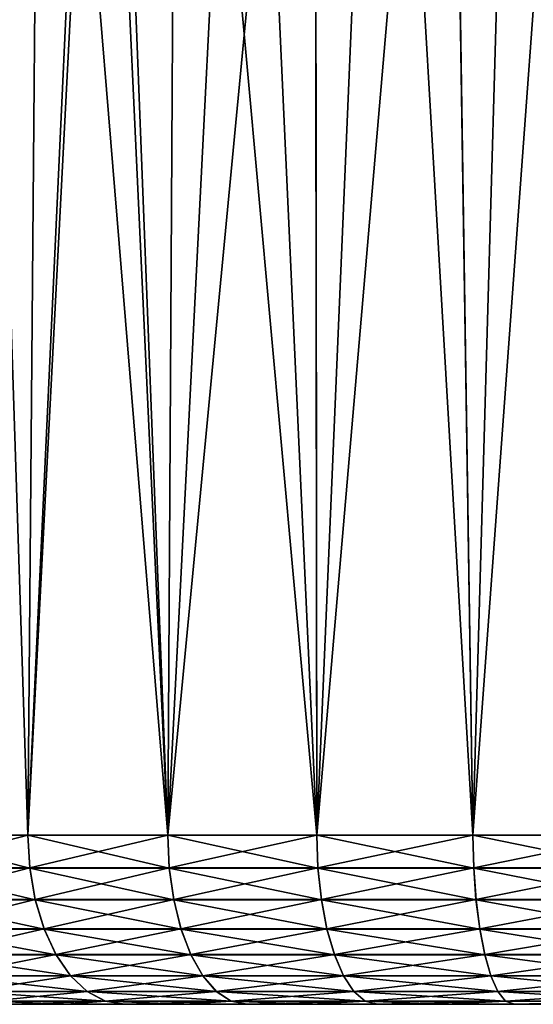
# Model space of a CAD drawing. Header units: metres. Extents: x -90 to 304, y -90 to 74.
# Tile 2 of 256: x -78.39 to -73.84, y -14 to -5.27. Entities that reach past the tile are written whole.
import ezdxf

# ---------------------------------------------------------------- set-up
doc = ezdxf.new("R2010")
doc.units = ezdxf.units.M
doc.layers.add('solid_21662050_350', color=7, linetype='CONTINUOUS')

msp = doc.modelspace()

# ---------------------------------------------------------------- linework, layer by layer
at = {"layer": 'solid_21662050_350'}
for points in [[(-79.457474, -12.5, 19.482128), (-78.31678, -12.5, 20.375807), (-78.765755, 1.184448, 20.050329)], [(-78.31678, -12.5, -20.375807), (-79.457474, -12.5, -19.482128), (-78.765747, 1.184448, -20.050339)], [(-78.31678, -12.5, 20.375807), (-78.200951, 1.184448, 20.454763), (-78.765755, 1.184448, 20.050329)], [(-78.31678, -12.5, -20.375807), (-78.765747, 1.184448, -20.050339), (-78.200935, 1.184448, -20.454771)], [(-78.31678, -12.5, 20.375807), (-77.076675, -12.5, 21.125473), (-78.200951, 1.184448, 20.454763)], [(-78.31678, -12.5, -20.375807), (-77.68071, 1.184448, -20.785854), (-77.608253, 1.184448, -20.82905)], [(-77.076675, -12.5, -21.125473), (-78.31678, -12.5, -20.375807), (-77.608253, 1.184448, -20.82905)], [(-78.31678, -12.5, -20.375807), (-78.200935, 1.184448, -20.454771), (-77.68071, 1.184448, -20.785854)], [(-77.076675, -12.5, 21.125473), (-77.7099, 1.184448, 20.768261), (-78.200951, 1.184448, 20.454763)], [(-77.076675, -12.5, 21.125473), (-77.608269, 1.184448, 20.829041), (-77.7099, 1.184448, 20.768261)], [(-77.076675, -12.5, 21.125473), (-76.99704, 1.184448, 21.166889), (-77.608269, 1.184448, 20.829041)], [(-77.076675, -12.5, -21.125473), (-77.608253, 1.184448, -20.82905), (-76.997025, 1.184448, -21.166897)], [(-77.076675, -12.5, 21.125473), (-75.755257, -12.5, 21.720196), (-76.99704, 1.184448, 21.166889)], [(-77.076675, -12.5, -21.125473), (-76.380333, 1.184448, -21.46277), (-75.771614, 1.184448, -21.713978)], [(-75.755257, -12.5, -21.720196), (-77.076675, -12.5, -21.125473), (-75.771614, 1.184448, -21.713978)], [(-77.076675, -12.5, -21.125473), (-76.997025, 1.184448, -21.166897), (-76.380333, 1.184448, -21.46277)], [(-75.755257, -12.5, 21.720196), (-76.380356, 1.184448, 21.462761), (-76.99704, 1.184448, 21.166889)], [(-75.755257, -12.5, 21.720196), (-75.771637, 1.184448, 21.71397), (-76.380356, 1.184448, 21.462761)], [(-75.755257, -12.5, 21.720196), (-75.174255, 1.184448, 21.923653), (-75.771637, 1.184448, 21.71397)], [(-75.755257, -12.5, -21.720196), (-75.771614, 1.184448, -21.713978), (-75.17424, 1.184448, -21.923658)], [(-75.755257, -12.5, 21.720196), (-74.371788, -12.5, 22.151302), (-75.174255, 1.184448, 21.923653)], [(-75.755257, -12.5, -21.720196), (-75.17424, 1.184448, -21.923658), (-74.580902, 1.184448, -22.097761)], [(-74.371788, -12.5, -22.151302), (-75.755257, -12.5, -21.720196), (-74.580902, 1.184448, -22.097761)], [(-74.371788, -12.5, 22.151302), (-74.580917, 1.184448, 22.097757), (-75.174255, 1.184448, 21.923653)], [(-74.371788, -12.5, 22.151302), (-73.982857, 1.184448, 22.240334), (-74.580917, 1.184448, 22.097757)], [(-74.371788, -12.5, -22.151302), (-74.580902, 1.184448, -22.097761), (-73.982841, 1.184448, -22.240335)], [(-74.371788, -12.5, 22.151302), (-72.946442, -12.5, 22.412506), (-73.982857, 1.184448, 22.240334)], [(-74.371788, -12.5, -22.151302), (-73.982841, 1.184448, -22.240335), (-73.371788, 1.184448, -22.353119)], [(-72.946442, -12.5, -22.412506), (-74.371788, -12.5, -22.151302), (-73.371788, 1.184448, -22.353119)], [(-72.946442, -12.5, 22.412506), (-73.371796, 1.184448, 22.353117), (-73.982857, 1.184448, 22.240334)], [(-78.300407, -12.792636, 20.352087), (-78.31678, -12.5, 20.375807), (-79.457474, -12.5, 19.482128)], [(-79.438362, -12.792636, 19.460556), (-78.300407, -12.792636, 20.352087), (-79.457474, -12.5, 19.482128)], [(-79.438591, -12.790902, -19.460814), (-79.457474, -12.5, -19.482128), (-78.31678, -12.5, -20.375807)], [(-78.300598, -12.790902, -20.352369), (-79.438591, -12.790902, -19.460814), (-78.31678, -12.5, -20.375807)], [(-77.063286, -12.792636, 21.099951), (-77.076675, -12.5, 21.125473), (-78.31678, -12.5, 20.375807)], [(-78.300407, -12.792636, 20.352087), (-77.063286, -12.792636, 21.099951), (-78.31678, -12.5, 20.375807)], [(-78.300598, -12.790902, -20.352369), (-78.31678, -12.5, -20.375807), (-77.076675, -12.5, -21.125473)], [(-77.063446, -12.790902, -21.100256), (-78.300598, -12.790902, -20.352369), (-77.076675, -12.5, -21.125473)], [(-75.745041, -12.792636, 21.693245), (-75.755257, -12.5, 21.720196), (-77.076675, -12.5, 21.125473)], [(-77.063286, -12.792636, 21.099951), (-75.745041, -12.792636, 21.693245), (-77.076675, -12.5, 21.125473)], [(-77.063446, -12.790902, -21.100256), (-77.076675, -12.5, -21.125473), (-75.755257, -12.5, -21.720196)], [(-75.745163, -12.790902, -21.693567), (-77.063446, -12.790902, -21.100256), (-75.755257, -12.5, -21.720196)], [(-74.364891, -12.792636, 22.123318), (-74.371788, -12.5, 22.151302), (-75.755257, -12.5, 21.720196)], [(-75.745041, -12.792636, 21.693245), (-74.364891, -12.792636, 22.123318), (-75.755257, -12.5, 21.720196)], [(-75.745163, -12.790902, -21.693567), (-75.755257, -12.5, -21.720196), (-74.371788, -12.5, -22.151302)], [(-74.364975, -12.790902, -22.123652), (-75.745163, -12.790902, -21.693567), (-74.371788, -12.5, -22.151302)], [(-72.942963, -12.792636, 22.383894), (-72.946442, -12.5, 22.412506), (-74.371788, -12.5, 22.151302)], [(-74.364891, -12.792636, 22.123318), (-72.942963, -12.792636, 22.383894), (-74.371788, -12.5, 22.151302)], [(-74.364975, -12.790902, -22.123652), (-74.371788, -12.5, -22.151302), (-72.946442, -12.5, -22.412506)], [(-72.943008, -12.790902, -22.384235), (-74.364975, -12.790902, -22.123652), (-72.946442, -12.5, -22.412506)], [(-79.382126, -13.072664, -19.397085), (-79.438591, -12.790902, -19.460814), (-78.300598, -12.790902, -20.352369)], [(-78.251854, -13.074297, 20.281744), (-78.300407, -12.792636, 20.352087), (-79.438362, -12.792636, 19.460556)], [(-79.381683, -13.074297, 19.39658), (-78.251854, -13.074297, 20.281744), (-79.438362, -12.792636, 19.460556)], [(-78.252235, -13.072664, -20.282301), (-79.382126, -13.072664, -19.397085), (-78.300598, -12.790902, -20.352369)], [(-78.252235, -13.072664, -20.282301), (-78.300598, -12.790902, -20.352369), (-77.063446, -12.790902, -21.100256)], [(-77.02356, -13.074297, 21.024271), (-77.063286, -12.792636, 21.099951), (-78.300407, -12.792636, 20.352087)], [(-78.251854, -13.074297, 20.281744), (-77.02356, -13.074297, 21.024271), (-78.300407, -12.792636, 20.352087)], [(-77.02388, -13.072664, -21.024868), (-78.252235, -13.072664, -20.282301), (-77.063446, -12.790902, -21.100256)], [(-77.02388, -13.072664, -21.024868), (-77.063446, -12.790902, -21.100256), (-75.745163, -12.790902, -21.693567)], [(-75.714729, -13.074297, 21.613329), (-75.745041, -12.792636, 21.693245), (-77.063286, -12.792636, 21.099951)], [(-77.02356, -13.074297, 21.024271), (-75.714729, -13.074297, 21.613329), (-77.063286, -12.792636, 21.099951)], [(-75.714966, -13.072664, -21.61396), (-77.02388, -13.072664, -21.024868), (-75.745163, -12.790902, -21.693567)], [(-75.714966, -13.072664, -21.61396), (-75.745163, -12.790902, -21.693567), (-74.364975, -12.790902, -22.123652)], [(-74.344437, -13.074297, 22.040329), (-74.364891, -12.792636, 22.123318), (-75.745041, -12.792636, 21.693245)], [(-75.714729, -13.074297, 21.613329), (-74.344437, -13.074297, 22.040329), (-75.745041, -12.792636, 21.693245)], [(-74.344597, -13.072664, -22.040985), (-75.714966, -13.072664, -21.61396), (-74.364975, -12.790902, -22.123652)], [(-74.344597, -13.072664, -22.040985), (-74.364975, -12.790902, -22.123652), (-72.943008, -12.790902, -22.384235)], [(-72.932663, -13.074297, 22.299046), (-72.942963, -12.792636, 22.383894), (-74.364891, -12.792636, 22.123318)], [(-74.344437, -13.074297, 22.040329), (-72.932663, -13.074297, 22.299046), (-74.364891, -12.792636, 22.123318)], [(-72.932747, -13.072664, -22.299717), (-74.344597, -13.072664, -22.040985), (-72.943008, -12.790902, -22.384235)], [(-79.290268, -13.332376, -19.293398), (-79.382126, -13.072664, -19.397085), (-78.252235, -13.072664, -20.282301)], [(-78.172989, -13.333845, 20.16749), (-78.251854, -13.074297, 20.281744), (-79.381683, -13.074297, 19.39658)], [(-79.289619, -13.333845, 19.292664), (-78.172989, -13.333845, 20.16749), (-79.381683, -13.074297, 19.39658)], [(-78.173546, -13.332376, -20.168299), (-79.290268, -13.332376, -19.293398), (-78.252235, -13.072664, -20.282301)], [(-78.173546, -13.332376, -20.168299), (-78.252235, -13.072664, -20.282301), (-77.02388, -13.072664, -21.024868)], [(-76.959045, -13.333845, 20.901342), (-77.02356, -13.074297, 21.024271), (-78.251854, -13.074297, 20.281744)], [(-78.172989, -13.333845, 20.16749), (-76.959045, -13.333845, 20.901342), (-78.251854, -13.074297, 20.281744)], [(-76.959503, -13.332376, -20.902212), (-78.173546, -13.332376, -20.168299), (-77.02388, -13.072664, -21.024868)], [(-76.959503, -13.332376, -20.902212), (-77.02388, -13.072664, -21.024868), (-75.714966, -13.072664, -21.61396)], [(-75.665497, -13.333845, 21.483521), (-75.714729, -13.074297, 21.613329), (-77.02356, -13.074297, 21.024271)], [(-76.959045, -13.333845, 20.901342), (-75.665497, -13.333845, 21.483521), (-77.02356, -13.074297, 21.024271)], [(-75.665848, -13.332376, -21.484438), (-76.959503, -13.332376, -20.902212), (-75.714966, -13.072664, -21.61396)], [(-75.665848, -13.332376, -21.484438), (-75.714966, -13.072664, -21.61396), (-74.344597, -13.072664, -22.040985)], [(-74.311211, -13.333845, 21.905535), (-74.344437, -13.074297, 22.040329), (-75.714729, -13.074297, 21.613329)], [(-75.665497, -13.333845, 21.483521), (-74.311211, -13.333845, 21.905535), (-75.714729, -13.074297, 21.613329)], [(-74.311447, -13.332376, -21.906487), (-75.665848, -13.332376, -21.484438), (-74.344597, -13.072664, -22.040985)], [(-74.311447, -13.332376, -21.906487), (-74.344597, -13.072664, -22.040985), (-72.932747, -13.072664, -22.299717)], [(-72.915932, -13.333845, 22.161228), (-72.932663, -13.074297, 22.299046), (-74.344437, -13.074297, 22.040329)], [(-74.311211, -13.333845, 21.905535), (-72.915932, -13.333845, 22.161228), (-74.344437, -13.074297, 22.040329)], [(-72.916046, -13.332376, -22.162203), (-74.311447, -13.332376, -21.906487), (-72.932747, -13.072664, -22.299717)], [(-79.16655, -13.560035, -19.153746), (-79.290268, -13.332376, -19.293398), (-78.173546, -13.332376, -20.168299)], [(-78.066849, -13.561285, 20.013723), (-78.172989, -13.333845, 20.16749), (-79.289619, -13.333845, 19.292664)], [(-79.165718, -13.561285, 19.152811), (-78.066849, -13.561285, 20.013723), (-79.289619, -13.333845, 19.292664)], [(-78.067558, -13.560035, -20.014751), (-79.16655, -13.560035, -19.153746), (-78.173546, -13.332376, -20.168299)], [(-78.067558, -13.560035, -20.014751), (-78.173546, -13.332376, -20.168299), (-76.959503, -13.332376, -20.902212)], [(-76.872215, -13.561285, 20.735903), (-76.959045, -13.333845, 20.901342), (-78.172989, -13.333845, 20.16749)], [(-78.066849, -13.561285, 20.013723), (-76.872215, -13.561285, 20.735903), (-78.172989, -13.333845, 20.16749)], [(-76.872795, -13.560035, -20.737009), (-78.067558, -13.560035, -20.014751), (-76.959503, -13.332376, -20.902212)], [(-76.872795, -13.560035, -20.737009), (-76.959503, -13.332376, -20.902212), (-75.665848, -13.332376, -21.484438)], [(-75.599243, -13.561285, 21.308821), (-75.665497, -13.333845, 21.483521), (-76.959045, -13.333845, 20.901342)], [(-76.872215, -13.561285, 20.735903), (-75.599243, -13.561285, 21.308821), (-76.959045, -13.333845, 20.901342)], [(-75.599686, -13.560035, -21.30999), (-76.872795, -13.560035, -20.737009), (-75.665848, -13.332376, -21.484438)], [(-75.599686, -13.560035, -21.30999), (-75.665848, -13.332376, -21.484438), (-74.311447, -13.332376, -21.906487)], [(-74.266495, -13.561285, 21.724121), (-74.311211, -13.333845, 21.905535), (-75.665497, -13.333845, 21.483521)], [(-75.599243, -13.561285, 21.308821), (-74.266495, -13.561285, 21.724121), (-75.665497, -13.333845, 21.483521)], [(-74.2668, -13.560035, -21.725334), (-75.599686, -13.560035, -21.30999), (-74.311447, -13.332376, -21.906487)], [(-74.2668, -13.560035, -21.725334), (-74.311447, -13.332376, -21.906487), (-72.916046, -13.332376, -22.162203)], [(-72.89341, -13.561285, 21.97575), (-72.915932, -13.333845, 22.161228), (-74.311211, -13.333845, 21.905535)], [(-74.266495, -13.561285, 21.724121), (-72.89341, -13.561285, 21.97575), (-74.311211, -13.333845, 21.905535)], [(-72.893562, -13.560035, -21.97699), (-74.2668, -13.560035, -21.725334), (-72.916046, -13.332376, -22.162203)], [(-79.015732, -13.746877, -18.983505), (-79.16655, -13.560035, -19.153746), (-78.067558, -13.560035, -20.014751)], [(-77.937523, -13.747859, 19.826363), (-78.066849, -13.561285, 20.013723), (-79.165718, -13.561285, 19.152811)], [(-79.014755, -13.747859, 18.982405), (-77.937523, -13.747859, 19.826363), (-79.165718, -13.561285, 19.152811)], [(-77.938354, -13.746877, -19.827572), (-79.015732, -13.746877, -18.983505), (-78.067558, -13.560035, -20.014751)], [(-77.938354, -13.746877, -19.827572), (-78.067558, -13.560035, -20.014751), (-76.872795, -13.560035, -20.737009)], [(-76.766418, -13.747859, 20.534321), (-76.872215, -13.561285, 20.735903), (-78.066849, -13.561285, 20.013723)], [(-77.937523, -13.747859, 19.826363), (-76.766418, -13.747859, 20.534321), (-78.066849, -13.561285, 20.013723)], [(-76.767097, -13.746877, -20.535622), (-77.938354, -13.746877, -19.827572), (-76.872795, -13.560035, -20.737009)], [(-76.767097, -13.746877, -20.535622), (-76.872795, -13.560035, -20.737009), (-75.599686, -13.560035, -21.30999)], [(-75.518517, -13.747859, 21.095955), (-75.599243, -13.561285, 21.308821), (-76.872215, -13.561285, 20.735903)], [(-76.766418, -13.747859, 20.534321), (-75.518517, -13.747859, 21.095955), (-76.872215, -13.561285, 20.735903)], [(-75.519035, -13.746877, -21.09733), (-76.767097, -13.746877, -20.535622), (-75.599686, -13.560035, -21.30999)], [(-75.519035, -13.746877, -21.09733), (-75.599686, -13.560035, -21.30999), (-74.2668, -13.560035, -21.725334)], [(-74.212013, -13.747859, 21.503077), (-74.266495, -13.561285, 21.724121), (-75.599243, -13.561285, 21.308821)], [(-75.518517, -13.747859, 21.095955), (-74.212013, -13.747859, 21.503077), (-75.599243, -13.561285, 21.308821)], [(-74.212364, -13.746877, -21.504503), (-75.519035, -13.746877, -21.09733), (-74.2668, -13.560035, -21.725334)], [(-74.212364, -13.746877, -21.504503), (-74.2668, -13.560035, -21.725334), (-72.893562, -13.560035, -21.97699)], [(-72.865967, -13.747859, 21.74975), (-72.89341, -13.561285, 21.97575), (-74.266495, -13.561285, 21.724121)], [(-74.212013, -13.747859, 21.503077), (-72.865967, -13.747859, 21.74975), (-74.266495, -13.561285, 21.724121)], [(-72.866142, -13.746877, -21.751209), (-74.212364, -13.746877, -21.504503), (-72.893562, -13.560035, -21.97699)], [(-78.84362, -13.885707, -18.78923), (-79.015732, -13.746877, -18.983505), (-77.938354, -13.746877, -19.827572)], [(-77.789993, -13.886382, 19.612623), (-77.937523, -13.747859, 19.826363), (-79.014755, -13.747859, 18.982405)], [(-78.842537, -13.886382, 18.788008), (-77.789993, -13.886382, 19.612623), (-79.014755, -13.747859, 18.982405)], [(-77.790916, -13.885707, -19.613968), (-78.84362, -13.885707, -18.78923), (-77.938354, -13.746877, -19.827572)], [(-77.790916, -13.885707, -19.613968), (-77.938354, -13.746877, -19.827572), (-76.767097, -13.746877, -20.535622)], [(-76.645721, -13.886382, 20.304358), (-76.766418, -13.747859, 20.534321), (-77.937523, -13.747859, 19.826363)], [(-77.789993, -13.886382, 19.612623), (-76.645721, -13.886382, 20.304358), (-77.937523, -13.747859, 19.826363)], [(-76.646484, -13.885707, -20.305803), (-77.790916, -13.885707, -19.613968), (-76.767097, -13.746877, -20.535622)], [(-76.646484, -13.885707, -20.305803), (-76.767097, -13.746877, -20.535622), (-75.519035, -13.746877, -21.09733)], [(-75.426422, -13.886382, 20.853121), (-75.518517, -13.747859, 21.095955), (-76.766418, -13.747859, 20.534321)], [(-76.645721, -13.886382, 20.304358), (-75.426422, -13.886382, 20.853121), (-76.766418, -13.747859, 20.534321)], [(-75.427002, -13.885707, -20.854649), (-76.646484, -13.885707, -20.305803), (-75.519035, -13.746877, -21.09733)], [(-75.427002, -13.885707, -20.854649), (-75.519035, -13.746877, -21.09733), (-74.212364, -13.746877, -21.504503)], [(-74.149864, -13.886382, 21.250914), (-74.212013, -13.747859, 21.503077), (-75.518517, -13.747859, 21.095955)], [(-75.426422, -13.886382, 20.853121), (-74.149864, -13.886382, 21.250914), (-75.518517, -13.747859, 21.095955)], [(-74.150253, -13.885707, -21.252499), (-75.427002, -13.885707, -20.854649), (-74.212364, -13.746877, -21.504503)], [(-74.150253, -13.885707, -21.252499), (-74.212364, -13.746877, -21.504503), (-72.866142, -13.746877, -21.751209)], [(-72.834663, -13.886382, 21.491932), (-72.865967, -13.747859, 21.74975), (-74.212013, -13.747859, 21.503077)], [(-74.149864, -13.886382, 21.250914), (-72.834663, -13.886382, 21.491932), (-74.212013, -13.747859, 21.503077)], [(-72.834862, -13.885707, -21.493553), (-74.150253, -13.885707, -21.252499), (-72.866142, -13.746877, -21.751209)], [(-78.656837, -13.971178, -18.578403), (-78.84362, -13.885707, -18.78923), (-77.790916, -13.885707, -19.613968)], [(-77.629929, -13.971521, 19.380739), (-77.789993, -13.886382, 19.612623), (-78.842537, -13.886382, 18.788008)], [(-78.655693, -13.971521, 18.577106), (-77.629929, -13.971521, 19.380739), (-78.842537, -13.886382, 18.788008)], [(-77.630913, -13.971178, -19.382164), (-78.656837, -13.971178, -18.578403), (-77.790916, -13.885707, -19.613968)], [(-77.630913, -13.971178, -19.382164), (-77.790916, -13.885707, -19.613968), (-76.646484, -13.885707, -20.305803)], [(-76.514786, -13.971521, 20.054869), (-76.645721, -13.886382, 20.304358), (-77.789993, -13.886382, 19.612623)], [(-77.629929, -13.971521, 19.380739), (-76.514786, -13.971521, 20.054869), (-77.789993, -13.886382, 19.612623)], [(-76.515587, -13.971178, -20.056404), (-77.630913, -13.971178, -19.382164), (-76.646484, -13.885707, -20.305803)], [(-76.515587, -13.971178, -20.056404), (-76.646484, -13.885707, -20.305803), (-75.427002, -13.885707, -20.854649)], [(-75.326508, -13.971521, 20.589668), (-75.426422, -13.886382, 20.853121), (-76.645721, -13.886382, 20.304358)], [(-76.514786, -13.971521, 20.054869), (-75.326508, -13.971521, 20.589668), (-76.645721, -13.886382, 20.304358)], [(-75.327118, -13.971178, -20.59129), (-76.515587, -13.971178, -20.056404), (-75.427002, -13.885707, -20.854649)], [(-75.327118, -13.971178, -20.59129), (-75.427002, -13.885707, -20.854649), (-74.150253, -13.885707, -21.252499)], [(-74.082436, -13.971521, 20.977339), (-74.149864, -13.886382, 21.250914), (-75.426422, -13.886382, 20.853121)], [(-75.326508, -13.971521, 20.589668), (-74.082436, -13.971521, 20.977339), (-75.426422, -13.886382, 20.853121)], [(-74.082848, -13.971178, -20.979021), (-75.327118, -13.971178, -20.59129), (-74.150253, -13.885707, -21.252499)], [(-74.082848, -13.971178, -20.979021), (-74.150253, -13.885707, -21.252499), (-72.834862, -13.885707, -21.493553)], [(-72.800697, -13.971521, 21.212225), (-72.834663, -13.886382, 21.491932), (-74.149864, -13.886382, 21.250914)], [(-74.082436, -13.971521, 20.977339), (-72.800697, -13.971521, 21.212225), (-74.149864, -13.886382, 21.250914)], [(-72.800911, -13.971178, -21.213945), (-74.082848, -13.971178, -20.979021), (-72.834862, -13.885707, -21.493553)], [(-77.630913, -13.971178, -19.382164), (-78.461754, -14, -18.360277), (-78.656837, -13.971178, -18.578403)], [(-78.655693, -13.971521, 18.577106), (-78.461754, -14, 18.360277), (-77.973457, -14, 18.767061)], [(-78.655693, -13.971521, 18.577106), (-77.973457, -14, 18.767061), (-77.629929, -13.971521, 19.380739)], [(-77.630913, -13.971178, -19.382164), (-77.973457, -14, -18.767061), (-78.461754, -14, -18.360277)], [(-78.461754, -14, 18.360277), (-78.461754, -14, -18.360277), (-77.973457, -14, -18.767061)], [(-77.973457, -14, 18.767061), (-78.461754, -14, 18.360277), (-77.973457, -14, -18.767061)], [(-77.630913, -13.971178, -19.382164), (-77.461632, -14, -19.143435), (-77.973457, -14, -18.767061)], [(-77.629929, -13.971521, 19.380739), (-77.973457, -14, 18.767061), (-77.461632, -14, 19.143435)], [(-77.973457, -14, 18.767061), (-77.973457, -14, -18.767061), (-77.461632, -14, -19.143435)], [(-77.461632, -14, 19.143435), (-77.973457, -14, 18.767061), (-77.461632, -14, -19.143435)], [(-76.515587, -13.971178, -20.056404), (-77.461632, -14, -19.143435), (-77.630913, -13.971178, -19.382164)], [(-77.629929, -13.971521, 19.380739), (-77.461632, -14, 19.143435), (-76.928238, -14, 19.488007)], [(-77.629929, -13.971521, 19.380739), (-76.928238, -14, 19.488007), (-76.514786, -13.971521, 20.054869)], [(-76.515587, -13.971178, -20.056404), (-76.928238, -14, -19.488007), (-77.461632, -14, -19.143435)], [(-77.461632, -14, 19.143435), (-77.461632, -14, -19.143435), (-76.928238, -14, -19.488007)], [(-76.928238, -14, 19.488007), (-77.461632, -14, 19.143435), (-76.928238, -14, -19.488007)], [(-76.515587, -13.971178, -20.056404), (-76.375069, -14, -19.799664), (-76.928238, -14, -19.488007)], [(-76.514786, -13.971521, 20.054869), (-76.928238, -14, 19.488007), (-76.375069, -14, 19.799664)], [(-76.928238, -14, 19.488007), (-76.928238, -14, -19.488007), (-76.375069, -14, -19.799664)], [(-76.375069, -14, 19.799664), (-76.928238, -14, 19.488007), (-76.375069, -14, -19.799664)], [(-75.327118, -13.971178, -20.59129), (-76.375069, -14, -19.799664), (-76.515587, -13.971178, -20.056404)], [(-76.514786, -13.971521, 20.054869), (-76.375069, -14, 19.799664), (-75.803841, -14, 20.077419)], [(-76.514786, -13.971521, 20.054869), (-75.803841, -14, 20.077419), (-75.326508, -13.971521, 20.589668)], [(-75.327118, -13.971178, -20.59129), (-75.803841, -14, -20.077419), (-76.375069, -14, -19.799664)], [(-76.375069, -14, 19.799664), (-76.375069, -14, -19.799664), (-75.803841, -14, -20.077419)], [(-75.803841, -14, 20.077419), (-76.375069, -14, 19.799664), (-75.803841, -14, -20.077419)], [(-75.327118, -13.971178, -20.59129), (-75.216324, -14, -20.320332), (-75.803841, -14, -20.077419)], [(-75.326508, -13.971521, 20.589668), (-75.803841, -14, 20.077419), (-75.216324, -14, 20.320332)], [(-75.803841, -14, 20.077419), (-75.803841, -14, -20.077419), (-75.216324, -14, -20.320332)], [(-75.216324, -14, 20.320332), (-75.803841, -14, 20.077419), (-75.216324, -14, -20.320332)], [(-74.082848, -13.971178, -20.979021), (-75.216324, -14, -20.320332), (-75.327118, -13.971178, -20.59129)], [(-75.326508, -13.971521, 20.589668), (-75.216324, -14, 20.320332), (-74.614799, -14, 20.527365)], [(-75.326508, -13.971521, 20.589668), (-74.614799, -14, 20.527365), (-74.082436, -13.971521, 20.977339)], [(-74.082848, -13.971178, -20.979021), (-74.614799, -14, -20.527365), (-75.216324, -14, -20.320332)], [(-75.216324, -14, 20.320332), (-75.216324, -14, -20.320332), (-74.614799, -14, -20.527365)], [(-74.614799, -14, 20.527365), (-75.216324, -14, 20.320332), (-74.614799, -14, -20.527365)], [(-74.082848, -13.971178, -20.979021), (-74.002113, -14, -20.697521), (-74.614799, -14, -20.527365)], [(-74.082436, -13.971521, 20.977339), (-74.614799, -14, 20.527365), (-74.002113, -14, 20.697521)], [(-74.614799, -14, 20.527365), (-74.614799, -14, -20.527365), (-74.002113, -14, -20.697521)], [(-74.002113, -14, 20.697521), (-74.614799, -14, 20.527365), (-74.002113, -14, -20.697521)], [(-72.800911, -13.971178, -21.213945), (-74.002113, -14, -20.697521), (-74.082848, -13.971178, -20.979021)], [(-74.082436, -13.971521, 20.977339), (-74.002113, -14, 20.697521), (-72.800697, -13.971521, 21.212225)], [(-72.800911, -13.971178, -21.213945), (-72.75528, -14, -20.924694), (-74.002113, -14, -20.697521)], [(-72.800697, -13.971521, 21.212225), (-74.002113, -14, 20.697521), (-72.75528, -14, 20.924694)], [(-74.002113, -14, 20.697521), (-74.002113, -14, -20.697521), (-72.75528, -14, -20.924694)], [(-72.75528, -14, 20.924694), (-74.002113, -14, 20.697521), (-72.75528, -14, -20.924694)]]:
    msp.add_3dface(points, dxfattribs=at)

doc.saveas('drawing.dxf')
